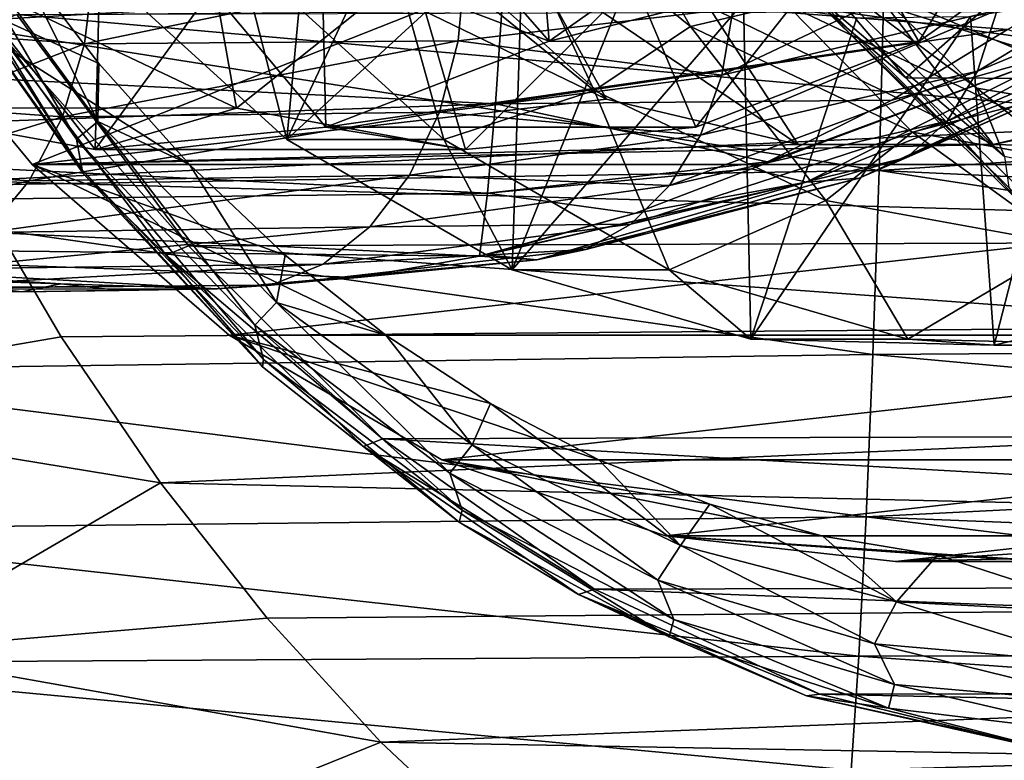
# Model space of a CAD drawing. Header units: metres. Extents: x -35 to 77, y -25 to 25.
# Tile 47 of 256: x 2.42 to 6.85, y -10.24 to -6.91. Entities that reach past the tile are written whole.
import ezdxf

# ---------------------------------------------------------------- set-up
doc = ezdxf.new("R2010")
doc.units = ezdxf.units.M
doc.layers.add('solid_500435', color=7, linetype='CONTINUOUS')

msp = doc.modelspace()

# ---------------------------------------------------------------- linework, layer by layer
at = {"layer": 'solid_500435'}
for points in [[(3.623207, -7.451846, 9.105148), (2.701661, -6.612595, 10.026694), (3.774534, -5.827041, 9.027383)], [(3.623207, -7.451846, 9.105148), (3.774534, -5.827041, 9.027383), (4.219908, -6.183634, 8.582009)], [(7.099227, -5.982743, 2.678226), (6.170841, -6.502062, 3.606613), (6.468142, -7.010126, 2.696939)], [(7.099227, -5.982743, 2.678226), (6.468142, -7.010126, 2.696939), (7.398963, -6.355296, 1.766119)], [(5.957819, -6.640654, 14.548711), (6.410392, -7.173887, 14.096138), (7.671561, -6.063261, 17.07761)], [(6.410392, -7.173887, 14.096138), (8.539442, -7.182155, 16.209728), (7.671561, -6.063261, 17.07761)], [(4.804241, -7.009261, 1.029823), (4.264449, -6.392481, 0.685732), (4.727729, -6.092609, 0.222451)], [(4.524554, -6.201538, 10.762752), (5.439994, -6.943039, 9.847312), (4.969635, -6.111412, 11.117155)], [(4.804241, -7.009261, 1.029823), (4.727729, -6.092609, 0.222451), (5.736353, -6.352725, 0.097711)], [(5.439994, -6.943039, 9.847312), (5.871748, -6.842122, 10.21504), (4.969635, -6.111412, 11.117155)], [(3.623207, -7.451846, 9.105148), (4.219908, -6.183634, 8.582009), (4.689537, -6.472564, 8.11238)], [(4.053983, -6.458963, 10.551157), (5.007422, -7.231244, 9.597717), (4.524554, -6.201538, 10.762752)], [(5.007422, -7.231244, 9.597717), (5.439994, -6.943039, 9.847312), (4.524554, -6.201538, 10.762752)], [(3.222015, -6.324881, 6.555439), (2.41091, -6.842131, 6.754171), (3.396514, -7.309917, 5.768567)], [(4.188868, -6.676963, 5.588585), (3.222015, -6.324881, 6.555439), (3.396514, -7.309917, 5.768567)], [(3.969234, -6.295942, 7.874805), (4.234827, -6.868742, 8.493095), (5.062021, -7.26987, 7.665901)], [(4.728626, -6.664627, 7.115412), (3.969234, -6.295942, 7.874805), (5.062021, -7.26987, 7.665901)], [(4.804241, -7.009261, 1.029823), (5.736353, -6.352725, 0.097711), (7.398963, -6.355296, 1.766119)], [(4.804241, -7.009261, 1.029823), (7.398963, -6.355296, 1.766119), (6.468142, -7.010126, 2.696939)], [(6.732934, -7.143819, -1.823141), (8.029797, -6.362051, -2.855451), (7.954376, -6.634862, -3.085109)], [(6.820203, -6.869081, -1.636953), (8.029797, -6.362051, -2.855451), (6.732934, -7.143819, -1.823141)], [(1.969102, -6.458749, 12.40552), (2.677384, -7.449562, 11.697238), (2.059901, -6.398945, 12.158607)], [(2.396068, -6.611448, 11.746068), (2.059901, -6.398945, 12.158607), (2.772574, -7.370539, 11.445934)], [(2.677384, -7.449562, 11.697238), (2.772574, -7.370539, 11.445934), (2.059901, -6.398945, 12.158607)], [(4.804241, -7.009261, 1.029823), (3.7816, -6.622167, 1.168581), (4.264449, -6.392481, 0.685732)], [(11.629699, -7.113902, 7.462617), (7.462617, -7.113902, 11.629699), (6.521272, -6.402339, 12.571044)], [(8.642592, -6.402339, 14.692365), (6.521272, -6.402339, 12.571044), (7.462617, -7.113902, 11.629699)], [(12.571044, -6.402339, 6.521272), (11.629699, -7.113902, 7.462617), (6.521272, -6.402339, 12.571044)], [(2.703024, -7.587135, 11.898067), (2.677384, -7.449562, 11.697238), (1.969102, -6.458749, 12.40552)], [(1.982065, -6.577732, 12.619026), (2.703024, -7.587135, 11.898067), (1.969102, -6.458749, 12.40552)], [(4.053983, -6.458963, 10.551157), (3.40876, -6.612586, 10.733809), (4.33031, -7.451844, 9.81226)], [(4.053983, -6.458963, 10.551157), (4.33031, -7.451844, 9.81226), (5.007422, -7.231244, 9.597717)], [(4.638106, -8.037334, 8.09025), (3.623207, -7.451846, 9.105148), (4.689537, -6.472564, 8.11238)], [(4.638106, -8.037334, 8.09025), (4.689537, -6.472564, 8.11238), (5.17791, -6.69037, 7.624006)], [(6.170841, -6.502062, 3.606613), (5.186364, -6.736897, 4.59109), (5.464873, -7.39556, 3.700208)], [(6.170841, -6.502062, 3.606613), (5.464873, -7.39556, 3.700208), (6.468142, -7.010126, 2.696939)], [(4.597983, -6.77866, -4.483124), (-0.182954, -6.548698, -4.373616), (-0.191514, -7.054321, -3.514699)], [(6.852374, -6.558798, -1.493941), (5.582119, -7.161383, -0.384053), (5.63245, -6.861083, -0.27864)], [(6.852374, -6.558798, -1.493941), (6.820203, -6.869081, -1.636953), (5.582119, -7.161383, -0.384053)], [(2.708646, -7.606351, 12.175705), (2.703024, -7.587135, 11.898067), (1.982065, -6.577732, 12.619026)], [(1.997361, -6.586134, 12.886991), (2.708646, -7.606351, 12.175705), (1.982065, -6.577732, 12.619026)], [(2.293548, -6.932512, 12.913888), (2.708646, -7.606351, 12.175705), (1.997361, -6.586134, 12.886991)], [(1.689238, -6.611057, 11.038684), (2.396068, -6.611448, 11.746068), (2.777276, -7.109796, 11.364861)], [(1.689238, -6.611057, 11.038684), (2.777276, -7.109796, 11.364861), (3.184956, -7.564309, 10.95718)], [(2.476974, -7.56313, 10.250948), (1.689238, -6.611057, 11.038684), (3.184956, -7.564309, 10.95718)], [(4.234827, -6.868742, 8.493095), (1.689238, -6.611057, 11.038684), (2.476974, -7.56313, 10.250948)], [(2.094392, -6.977793, 3.245429), (2.312066, -6.645224, 3.098699), (2.754921, -6.672215, 2.654845)], [(2.777276, -7.109796, 11.364861), (2.396068, -6.611448, 11.746068), (2.772574, -7.370539, 11.445934)], [(3.40876, -6.612586, 10.733809), (2.701661, -6.612595, 10.026694), (3.623207, -7.451846, 9.105148)], [(3.799385, -7.395555, 2.034679), (3.283935, -6.779262, 1.666246), (3.7816, -6.622167, 1.168581)], [(4.33031, -7.451844, 9.81226), (3.40876, -6.612586, 10.733809), (3.623207, -7.451846, 9.105148)], [(3.799385, -7.395555, 2.034679), (3.7816, -6.622167, 1.168581), (4.804241, -7.009261, 1.029823)], [(6.044778, -6.865359, 14.191667), (6.410392, -7.173887, 14.096138), (5.957819, -6.640654, 14.548711)], [(6.313483, -6.675554, -8.957006), (11.53743, -6.625401, -9.273106), (11.511964, -7.247039, -8.762057)], [(6.595133, -7.368633, -2.04276), (7.954376, -6.634862, -3.085109), (7.818105, -6.850922, -3.345119)], [(6.732934, -7.143819, -1.823141), (7.954376, -6.634862, -3.085109), (6.595133, -7.368633, -2.04276)], [(6.803027, -7.474083, 5.924895), (10.250948, -7.56313, 2.476974), (11.038684, -6.611057, 1.689238)], [(7.665901, -7.26987, 5.062021), (6.803027, -7.474083, 5.924895), (11.038684, -6.611057, 1.689238)], [(1.040345, -6.762126, -8.509545), (6.313483, -6.675554, -8.957006), (6.289052, -7.590722, -8.162577)], [(2.712175, -7.021169, 2.625945), (2.094392, -6.977793, 3.245429), (2.754921, -6.672215, 2.654845)], [(2.712175, -7.021169, 2.625945), (2.754921, -6.672215, 2.654845), (4.426245, -6.666022, 0.98375)], [(4.395359, -7.007006, 0.94601), (2.712175, -7.021169, 2.625945), (4.426245, -6.666022, 0.98375)], [(4.188868, -6.676963, 5.588585), (3.396514, -7.309917, 5.768567), (4.427712, -7.496788, 4.73737)], [(5.186364, -6.736897, 4.59109), (4.188868, -6.676963, 5.588585), (4.427712, -7.496788, 4.73737)], [(5.63245, -6.861083, -0.27864), (4.395359, -7.007006, 0.94601), (4.426245, -6.666022, 0.98375)], [(4.638106, -8.037334, 8.09025), (5.17791, -6.69037, 7.624006), (5.679649, -6.834686, 7.122268)], [(4.728626, -6.664627, 7.115412), (5.062021, -7.26987, 7.665901), (5.924895, -7.474083, 6.803027)], [(5.520571, -6.851518, 6.323467), (4.728626, -6.664627, 7.115412), (5.924895, -7.474083, 6.803027)], [(5.97624, -6.657953, 13.877007), (6.270521, -6.775499, 13.528902), (6.728891, -7.220842, 13.070532)], [(6.853771, -7.526922, 12.999477), (5.97624, -6.657953, 13.877007), (6.728891, -7.220842, 13.070532)], [(5.979187, -6.782321, 14.027538), (5.97624, -6.657953, 13.877007), (6.853771, -7.526922, 12.999477)], [(6.270521, -6.775499, 13.528902), (6.756907, -6.651693, 13.042517), (7.734817, -7.390964, 12.064607)], [(6.289052, -7.590722, -8.162577), (6.313483, -6.675554, -8.957006), (11.511964, -7.247039, -8.762057)], [(7.115412, -6.664627, 4.728626), (6.323467, -6.851518, 5.520571), (7.665901, -7.26987, 5.062021)], [(9.502584, -7.390964, 13.832374), (7.734817, -7.390964, 12.064607), (6.756907, -6.651693, 13.042517)], [(8.524673, -6.651693, 14.810284), (9.502584, -7.390964, 13.832374), (6.756907, -6.651693, 13.042517)], [(4.562547, -7.29122, -3.568629), (4.597983, -6.77866, -4.483124), (-0.191514, -7.054321, -3.514699)], [(1.036406, -7.674793, -7.683271), (1.040345, -6.762126, -8.509545), (6.289052, -7.590722, -8.162577)], [(20.849007, -6.758882, 35.719536), (1.819504, -6.894283, 16.565273), (2.194842, -7.636668, 16.189934)], [(21.604986, -8.186271, 34.963554), (20.849007, -6.758882, 35.719536), (2.194842, -7.636668, 16.189934)], [(2.760525, -7.496717, 3.07354), (2.777365, -6.861689, 2.172816), (3.283935, -6.779262, 1.666246)], [(2.760525, -7.496717, 3.07354), (3.283935, -6.779262, 1.666246), (3.799385, -7.395555, 2.034679)], [(5.186364, -6.736897, 4.59109), (4.427712, -7.496788, 4.73737), (5.464873, -7.39556, 3.700208)], [(6.868108, -6.956845, -4.374079), (4.597983, -6.77866, -4.483124), (4.562547, -7.29122, -3.568629)], [(6.868108, -6.956845, -4.374079), (7.14813, -6.786874, -4.663609), (4.597983, -6.77866, -4.483124)], [(6.728891, -7.220842, 13.070532), (6.270521, -6.775499, 13.528902), (7.734817, -7.390964, 12.064607)], [(7.687142, -7.095572, 11.122332), (7.200137, -6.821008, 11.609337), (5.871748, -6.842122, 10.21504)], [(6.87311, -7.667522, 13.133615), (5.979187, -6.782321, 14.027538), (6.853771, -7.526922, 12.999477)], [(6.044778, -6.865359, 14.191667), (5.979187, -6.782321, 14.027538), (6.87311, -7.667522, 13.133615)], [(6.807717, -8.376587, 5.920639), (6.701398, -6.897429, 6.100519), (7.210089, -6.815162, 5.591827)], [(7.888546, -8.118799, 4.839809), (6.807717, -8.376587, 5.920639), (7.210089, -6.815162, 5.591827)], [(1.72771, -7.308846, 4.106354), (3.396514, -7.309917, 5.768567), (2.41091, -6.842131, 6.754171)], [(1.72771, -7.308846, 4.106354), (2.267957, -6.868668, 2.682224), (2.760525, -7.496717, 3.07354)], [(2.760525, -7.496717, 3.07354), (2.267957, -6.868668, 2.682224), (2.777365, -6.861689, 2.172816)], [(2.407862, -6.888983, 13.141398), (13.002639, -6.856255, 23.778006), (13.76832, -7.895359, 23.012325)], [(5.062021, -7.26987, 7.665901), (4.234827, -6.868742, 8.493095), (2.476974, -7.56313, 10.250948)], [(5.63245, -6.861083, -0.27864), (5.582119, -7.161383, -0.384053), (4.395359, -7.007006, 0.94601)], [(5.711797, -8.34912, 7.016559), (4.638106, -8.037334, 8.09025), (5.679649, -6.834686, 7.122268)], [(5.439994, -6.943039, 9.847312), (6.440135, -7.417723, 8.847172), (5.871748, -6.842122, 10.21504)], [(6.820203, -6.869081, -1.636953), (5.485252, -7.431398, -0.530796), (5.582119, -7.161383, -0.384053)], [(6.820203, -6.869081, -1.636953), (6.732934, -7.143819, -1.823141), (5.485252, -7.431398, -0.530796)], [(5.520571, -6.851518, 6.323467), (5.924895, -7.474083, 6.803027), (6.803027, -7.474083, 5.924895)], [(6.323467, -6.851518, 5.520571), (5.520571, -6.851518, 6.323467), (6.803027, -7.474083, 5.924895)], [(5.711797, -8.34912, 7.016559), (5.679649, -6.834686, 7.122268), (6.189364, -6.903965, 6.612553)], [(7.687142, -7.095572, 11.122332), (5.871748, -6.842122, 10.21504), (6.857433, -7.309938, 9.229357)], [(6.440135, -7.417723, 8.847172), (6.857433, -7.309938, 9.229357), (5.871748, -6.842122, 10.21504)], [(6.949645, -7.761397, 13.286799), (6.410392, -7.173887, 14.096138), (6.044778, -6.865359, 14.191667)], [(6.949645, -7.761397, 13.286799), (6.044778, -6.865359, 14.191667), (6.87311, -7.667522, 13.133615)], [(6.323467, -6.851518, 5.520571), (6.803027, -7.474083, 5.924895), (7.665901, -7.26987, 5.062021)], [(6.414012, -7.531754, -2.284317), (7.818105, -6.850922, -3.345119), (7.629029, -6.997472, -3.620128)], [(6.595133, -7.368633, -2.04276), (7.818105, -6.850922, -3.345119), (6.414012, -7.531754, -2.284317)], [(2.293548, -6.932512, 12.913888), (2.407862, -6.888983, 13.141398), (3.181522, -7.929011, 12.367739)], [(3.181522, -7.929011, 12.367739), (2.407862, -6.888983, 13.141398), (13.76832, -7.895359, 23.012325)], [(5.711797, -8.34912, 7.016559), (6.189364, -6.903965, 6.612553), (6.701398, -6.897429, 6.100519)], [(6.807717, -8.376587, 5.920639), (5.711797, -8.34912, 7.016559), (6.701398, -6.897429, 6.100519)], [(2.293548, -6.932512, 12.913888), (3.181522, -7.929011, 12.367739), (3.080597, -7.971092, 12.126838)], [(2.293548, -6.932512, 12.913888), (3.080597, -7.971092, 12.126838), (2.708646, -7.606351, 12.175705)], [(6.3462, -7.274447, -3.759634), (6.868108, -6.956845, -4.374079), (4.562547, -7.29122, -3.568629)], [(5.007422, -7.231244, 9.597717), (6.049078, -7.725631, 8.556062), (5.439994, -6.943039, 9.847312)], [(6.049078, -7.725631, 8.556062), (6.440135, -7.417723, 8.847172), (5.439994, -6.943039, 9.847312)], [(7.13958, -7.052046, -4.15026), (6.868108, -6.956845, -4.374079), (6.3462, -7.274447, -3.759634)], [(1.984619, -7.304844, 3.170116), (2.094392, -6.977793, 3.245429), (2.712175, -7.021169, 2.625945)], [(6.199053, -7.624648, -2.535166), (7.629029, -6.997472, -3.620128), (7.398314, -7.06586, -3.893897)], [(6.414012, -7.531754, -2.284317), (7.629029, -6.997472, -3.620128), (6.199053, -7.624648, -2.535166)], [(2.613034, -7.348941, 2.539896), (1.984619, -7.304844, 3.170116), (2.712175, -7.021169, 2.625945)], [(4.395359, -7.007006, 0.94601), (2.613034, -7.348941, 2.539896), (2.712175, -7.021169, 2.625945)], [(4.395359, -7.007006, 0.94601), (4.310194, -7.327931, 0.854353), (2.613034, -7.348941, 2.539896)], [(3.799385, -7.395555, 2.034679), (4.804241, -7.009261, 1.029823), (6.468142, -7.010126, 2.696939)], [(3.799385, -7.395555, 2.034679), (6.468142, -7.010126, 2.696939), (5.464873, -7.39556, 3.700208)], [(5.582119, -7.161383, -0.384053), (4.310194, -7.327931, 0.854353), (4.395359, -7.007006, 0.94601)], [(4.562547, -7.29122, -3.568629), (-0.191514, -7.054321, -3.514699), (-0.199078, -7.456546, -2.59587)], [(7.13958, -7.052046, -4.15026), (5.787712, -7.552107, -3.099658), (5.715755, -7.583453, -3.014545)], [(5.961504, -7.64245, -2.782181), (7.13958, -7.052046, -4.15026), (5.715755, -7.583453, -3.014545)], [(7.13958, -7.052046, -4.15026), (6.3462, -7.274447, -3.759634), (5.787712, -7.552107, -3.099658)], [(5.961504, -7.64245, -2.782181), (7.398314, -7.06586, -3.893897), (7.13958, -7.052046, -4.15026)], [(6.199053, -7.624648, -2.535166), (7.398314, -7.06586, -3.893897), (5.961504, -7.64245, -2.782181)], [(3.184956, -7.564309, 10.95718), (2.777276, -7.109796, 11.364861), (2.772574, -7.370539, 11.445934)], [(5.582119, -7.161383, -0.384053), (5.485252, -7.431398, -0.530796), (4.310194, -7.327931, 0.854353)], [(6.732934, -7.143819, -1.823141), (5.346318, -7.65867, -0.712098), (5.485252, -7.431398, -0.530796)], [(6.732934, -7.143819, -1.823141), (6.595133, -7.368633, -2.04276), (5.346318, -7.65867, -0.712098)], [(6.410392, -7.173887, 14.096138), (6.895981, -7.645737, 13.610549), (8.539442, -7.182155, 16.209728)], [(6.949645, -7.761397, 13.286799), (6.895981, -7.645737, 13.610549), (6.410392, -7.173887, 14.096138)], [(7.21459, -7.604606, 12.584834), (6.728891, -7.220842, 13.070532), (7.734817, -7.390964, 12.064607)], [(6.853771, -7.526922, 12.999477), (6.728891, -7.220842, 13.070532), (7.21459, -7.604606, 12.584834)], [(5.007422, -7.231244, 9.597717), (4.33031, -7.451844, 9.81226), (5.345212, -8.037334, 8.797358)], [(5.007422, -7.231244, 9.597717), (5.345212, -8.037334, 8.797358), (6.049078, -7.725631, 8.556062)], [(6.289052, -7.590722, -8.162577), (11.511964, -7.247039, -8.762057), (11.484149, -7.833437, -8.204967)], [(4.526263, -7.69281, -2.590501), (4.562547, -7.29122, -3.568629), (-0.199078, -7.456546, -2.59587)], [(1.72771, -7.308846, 4.106354), (2.760525, -7.496717, 3.07354), (3.396514, -7.309917, 5.768567)], [(1.825164, -7.592311, 3.041192), (1.984619, -7.304844, 3.170116), (2.613034, -7.348941, 2.539896)], [(5.924895, -7.474083, 6.803027), (5.062021, -7.26987, 7.665901), (2.476974, -7.56313, 10.250948)], [(2.760525, -7.496717, 3.07354), (4.427712, -7.496788, 4.73737), (3.396514, -7.309917, 5.768567)], [(5.787712, -7.552107, -3.099658), (4.562547, -7.29122, -3.568629), (4.526263, -7.69281, -2.590501)], [(5.787712, -7.552107, -3.099658), (6.3462, -7.274447, -3.759634), (4.562547, -7.29122, -3.568629)], [(6.440135, -7.417723, 8.847172), (7.486539, -7.607347, 7.800767), (6.857433, -7.309938, 9.229357)], [(2.463013, -7.637021, 2.401475), (1.825164, -7.592311, 3.041192), (2.613034, -7.348941, 2.539896)], [(4.310194, -7.327931, 0.854353), (2.463013, -7.637021, 2.401475), (2.613034, -7.348941, 2.539896)], [(4.310194, -7.327931, 0.854353), (4.175241, -7.611876, 0.713613), (2.463013, -7.637021, 2.401475)], [(5.485252, -7.431398, -0.530796), (4.175241, -7.611876, 0.713613), (4.310194, -7.327931, 0.854353)], [(2.677384, -7.449562, 11.697238), (3.478751, -8.286616, 10.895872), (2.772574, -7.370539, 11.445934)], [(2.760525, -7.496717, 3.07354), (3.799385, -7.395555, 2.034679), (4.427712, -7.496788, 4.73737)], [(3.184956, -7.564309, 10.95718), (2.772574, -7.370539, 11.445934), (3.57769, -8.185019, 10.640819)], [(3.478751, -8.286616, 10.895872), (3.57769, -8.185019, 10.640819), (2.772574, -7.370539, 11.445934)], [(3.799385, -7.395555, 2.034679), (5.464873, -7.39556, 3.700208), (4.427712, -7.496788, 4.73737)], [(6.595133, -7.368633, -2.04276), (5.17173, -7.83271, -0.919592), (5.346318, -7.65867, -0.712098)], [(6.595133, -7.368633, -2.04276), (6.414012, -7.531754, -2.284317), (5.17173, -7.83271, -0.919592)], [(5.485252, -7.431398, -0.530796), (5.346318, -7.65867, -0.712098), (4.175241, -7.611876, 0.713613)], [(6.049078, -7.725631, 8.556062), (7.138919, -7.923127, 7.46622), (6.440135, -7.417723, 8.847172)], [(7.138919, -7.923127, 7.46622), (7.486539, -7.607347, 7.800767), (6.440135, -7.417723, 8.847172)], [(4.526263, -7.69281, -2.590501), (-0.199078, -7.456546, -2.59587), (-0.205144, -7.748145, -1.630563)], [(6.803027, -7.474083, 5.924895), (2.476974, -7.56313, 10.250948), (10.250948, -7.56313, 2.476974)], [(6.803027, -7.474083, 5.924895), (5.924895, -7.474083, 6.803027), (2.476974, -7.56313, 10.250948)], [(3.518773, -8.440108, 11.082318), (3.478751, -8.286616, 10.895872), (2.677384, -7.449562, 11.697238)], [(2.703024, -7.587135, 11.898067), (3.518773, -8.440108, 11.082318), (2.677384, -7.449562, 11.697238)], [(4.33031, -7.451844, 9.81226), (3.623207, -7.451846, 9.105148), (4.638106, -8.037334, 8.09025)], [(5.345212, -8.037334, 8.797358), (4.33031, -7.451844, 9.81226), (4.638106, -8.037334, 8.09025)], [(6.414012, -7.531754, -2.284317), (4.969542, -7.945487, -1.143703), (5.17173, -7.83271, -0.919592)], [(6.414012, -7.531754, -2.284317), (6.199053, -7.624648, -2.535166), (4.969542, -7.945487, -1.143703)], [(2.476974, -7.56313, 10.250948), (3.184956, -7.564309, 10.95718), (3.616596, -7.972186, 10.52554)], [(2.476974, -7.56313, 10.250948), (3.616596, -7.972186, 10.52554), (4.069533, -8.330911, 10.072602)], [(3.363248, -8.331423, 9.364674), (2.476974, -7.56313, 10.250948), (4.069533, -8.330911, 10.072602)], [(10.250948, -7.56313, 2.476974), (2.476974, -7.56313, 10.250948), (3.363248, -8.331423, 9.364674)], [(3.616596, -7.972186, 10.52554), (3.184956, -7.564309, 10.95718), (3.57769, -8.185019, 10.640819)], [(10.250948, -7.56313, 2.476974), (3.363248, -8.331423, 9.364674), (9.364674, -8.331423, 3.363248)], [(5.715755, -7.583453, -3.014545), (5.787712, -7.552107, -3.099658), (4.526263, -7.69281, -2.590501)], [(1.036406, -7.674793, -7.683271), (6.289052, -7.590722, -8.162577), (6.261506, -8.418265, -7.269445)], [(1.624862, -7.824264, 2.865802), (1.825164, -7.592311, 3.041192), (2.463013, -7.637021, 2.401475)], [(4.175241, -7.611876, 0.713613), (2.270429, -7.869457, 2.218357), (2.463013, -7.637021, 2.401475)], [(4.175241, -7.611876, 0.713613), (3.997615, -7.84387, 0.531211), (2.270429, -7.869457, 2.218357)], [(3.51457, -8.474492, 11.369781), (3.518773, -8.440108, 11.082318), (2.703024, -7.587135, 11.898067)], [(2.708646, -7.606351, 12.175705), (3.51457, -8.474492, 11.369781), (2.703024, -7.587135, 11.898067)], [(3.080597, -7.971092, 12.126838), (3.51457, -8.474492, 11.369781), (2.708646, -7.606351, 12.175705)], [(5.346318, -7.65867, -0.712098), (3.997615, -7.84387, 0.531211), (4.175241, -7.611876, 0.713613)], [(5.188638, -7.783559, -2.392393), (5.715755, -7.583453, -3.014545), (4.526263, -7.69281, -2.590501)], [(5.961504, -7.64245, -2.782181), (5.715755, -7.583453, -3.014545), (5.188638, -7.783559, -2.392393)], [(6.261506, -8.418265, -7.269445), (6.289052, -7.590722, -8.162577), (11.454065, -8.381731, -7.603373)], [(6.289052, -7.590722, -8.162577), (11.484149, -7.833437, -8.204967), (11.454065, -8.381731, -7.603373)], [(0.871813, -8.63744, 13.419306), (2.607481, -8.338345, 15.777295), (2.194842, -7.636668, 16.189934)], [(2.270429, -7.869457, 2.218357), (1.624862, -7.824264, 2.865802), (2.463013, -7.637021, 2.401475)], [(21.604986, -8.186271, 34.963554), (2.194842, -7.636668, 16.189934), (2.607481, -8.338345, 15.777295)], [(5.346318, -7.65867, -0.712098), (5.17173, -7.83271, -0.919592), (3.997615, -7.84387, 0.531211)], [(5.961504, -7.64245, -2.782181), (4.567865, -7.958694, -1.656206), (4.520761, -7.969454, -1.600013)], [(5.961504, -7.64245, -2.782181), (4.520761, -7.969454, -1.600013), (4.749084, -7.991799, -1.374091)], [(5.961504, -7.64245, -2.782181), (5.188638, -7.783559, -2.392393), (4.567865, -7.958694, -1.656206)], [(6.199053, -7.624648, -2.535166), (4.749084, -7.991799, -1.374091), (4.969542, -7.945487, -1.143703)], [(6.199053, -7.624648, -2.535166), (5.961504, -7.64245, -2.782181), (4.749084, -7.991799, -1.374091)], [(4.490973, -7.976072, -1.564474), (4.526263, -7.69281, -2.590501), (-0.205144, -7.748145, -1.630563)], [(1.032004, -8.492523, -6.756833), (1.036406, -7.674793, -7.683271), (6.261506, -8.418265, -7.269445)], [(5.188638, -7.783559, -2.392393), (4.526263, -7.69281, -2.590501), (4.490973, -7.976072, -1.564474)], [(4.490973, -7.976072, -1.564474), (-0.205144, -7.748145, -1.630563), (-0.209411, -7.925453, -0.635811)], [(6.049078, -7.725631, 8.556062), (5.345212, -8.037334, 8.797358), (6.418903, -8.34912, 7.723666)], [(6.049078, -7.725631, 8.556062), (6.418903, -8.34912, 7.723666), (7.138919, -7.923127, 7.46622)], [(4.520761, -7.969454, -1.600013), (5.188638, -7.783559, -2.392393), (4.490973, -7.976072, -1.564474)], [(4.520761, -7.969454, -1.600013), (4.567865, -7.958694, -1.656206), (5.188638, -7.783559, -2.392393)], [(3.997615, -7.84387, 0.531211), (2.045957, -8.033378, 2.00069), (2.270429, -7.869457, 2.218357)], [(3.997615, -7.84387, 0.531211), (3.786681, -8.01168, 0.316764), (2.045957, -8.033378, 2.00069)], [(5.17173, -7.83271, -0.919592), (3.786681, -8.01168, 0.316764), (3.997615, -7.84387, 0.531211)], [(5.17173, -7.83271, -0.919592), (4.969542, -7.945487, -1.143703), (3.786681, -8.01168, 0.316764)], [(2.606333, -8.101113, -0.066156), (-0.209411, -7.925453, -0.635811), (-0.226863, -7.98444, 0.371049)], [(3.943458, -8.072077, -0.91162), (4.490973, -7.976072, -1.564474), (-0.209411, -7.925453, -0.635811)], [(3.310256, -8.123063, -0.16157), (3.943458, -8.072077, -0.91162), (-0.209411, -7.925453, -0.635811)], [(2.606333, -8.101113, -0.066156), (3.310256, -8.123063, -0.16157), (-0.209411, -7.925453, -0.635811)], [(3.080597, -7.971092, 12.126838), (3.181522, -7.929011, 12.367739), (4.054805, -8.797062, 11.494455)], [(3.181522, -7.929011, 12.367739), (13.76832, -7.895359, 23.012325), (14.633085, -8.765206, 22.14756)], [(4.054805, -8.797062, 11.494455), (3.181522, -7.929011, 12.367739), (14.633085, -8.765206, 22.14756)], [(7.138919, -7.923127, 7.46622), (6.418903, -8.34912, 7.723666), (7.514842, -8.376585, 6.627727)], [(3.080597, -7.971092, 12.126838), (4.054805, -8.797062, 11.494455), (3.968001, -8.832818, 11.239434)], [(3.080597, -7.971092, 12.126838), (3.968001, -8.832818, 11.239434), (3.51457, -8.474492, 11.369781)], [(4.969542, -7.945487, -1.143703), (3.553563, -8.106456, 0.08158), (3.786681, -8.01168, 0.316764)], [(4.969542, -7.945487, -1.143703), (4.749084, -7.991799, -1.374091), (3.553563, -8.106456, 0.08158)], [(4.069533, -8.330911, 10.072602), (3.616596, -7.972186, 10.52554), (3.57769, -8.185019, 10.640819)], [(4.749084, -7.991799, -1.374091), (4.490973, -7.976072, -1.564474), (3.943458, -8.072077, -0.91162)], [(4.749084, -7.991799, -1.374091), (4.520761, -7.969454, -1.600013), (4.490973, -7.976072, -1.564474)], [(1.931404, -8.078419, 0.050857), (2.606333, -8.101113, -0.066156), (-0.226863, -7.98444, 0.371049)], [(3.786681, -8.01168, 0.316764), (1.802006, -8.119719, 1.76051), (2.045957, -8.033378, 2.00069)], [(3.786681, -8.01168, 0.316764), (3.553563, -8.106456, 0.08158), (1.802006, -8.119719, 1.76051)], [(4.749084, -7.991799, -1.374091), (3.943458, -8.072077, -0.91162), (3.310256, -8.123063, -0.16157)], [(4.749084, -7.991799, -1.374091), (3.310256, -8.123063, -0.16157), (3.553563, -8.106456, 0.08158)], [(5.345212, -8.037334, 8.797358), (4.638106, -8.037334, 8.09025), (5.711797, -8.34912, 7.016559)], [(6.418903, -8.34912, 7.723666), (5.345212, -8.037334, 8.797358), (5.711797, -8.34912, 7.016559)], [(3.553563, -8.106456, 0.08158), (3.310256, -8.123063, -0.16157), (1.555025, -8.124428, 1.514093)], [(3.553563, -8.106456, 0.08158), (1.555025, -8.124428, 1.514093), (1.802006, -8.119719, 1.76051)], [(2.430215, -8.135937, 0.668723), (2.606333, -8.101113, -0.066156), (1.931404, -8.078419, 0.050857)], [(1.9935, -8.13514, 1.086853), (2.430215, -8.135937, 0.668723), (1.931404, -8.078419, 0.050857)], [(2.430215, -8.135937, 0.668723), (2.868116, -8.130827, 0.254015), (2.606333, -8.101113, -0.066156)], [(2.868116, -8.130827, 0.254015), (3.310256, -8.123063, -0.16157), (2.606333, -8.101113, -0.066156)], [(2.430215, -8.135937, 0.668723), (1.555025, -8.124428, 1.514093), (3.310256, -8.123063, -0.16157)], [(1.9935, -8.13514, 1.086853), (1.555025, -8.124428, 1.514093), (2.430215, -8.135937, 0.668723)], [(2.430215, -8.135937, 0.668723), (3.310256, -8.123063, -0.16157), (2.868116, -8.130827, 0.254015)], [(7.514842, -8.376585, 6.627727), (6.807717, -8.376587, 5.920639), (7.888546, -8.118799, 4.839809)], [(21.604986, -8.186271, 34.963554), (2.607481, -8.338345, 15.777295), (3.055221, -8.995574, 15.329556)], [(22.495705, -9.445934, 34.072838), (21.604986, -8.186271, 34.963554), (3.055221, -8.995574, 15.329556)], [(3.478751, -8.286616, 10.895872), (4.356662, -8.952637, 10.017961), (3.57769, -8.185019, 10.640819)], [(4.069533, -8.330911, 10.072602), (3.57769, -8.185019, 10.640819), (4.458086, -8.825024, 9.760423)], [(4.356662, -8.952637, 10.017961), (4.458086, -8.825024, 9.760423), (3.57769, -8.185019, 10.640819)], [(4.412494, -9.119065, 10.188597), (4.356662, -8.952637, 10.017961), (3.478751, -8.286616, 10.895872)], [(3.518773, -8.440108, 11.082318), (4.412494, -9.119065, 10.188597), (3.478751, -8.286616, 10.895872)], [(3.363248, -8.331423, 9.364674), (4.069533, -8.330911, 10.072602), (4.540976, -8.638273, 9.60116)], [(3.363248, -8.331423, 9.364674), (4.540976, -8.638273, 9.60116), (5.028018, -8.892379, 9.114118)], [(4.321594, -8.892156, 8.406328), (3.363248, -8.331423, 9.364674), (5.028018, -8.892379, 9.114118)], [(9.364674, -8.331423, 3.363248), (3.363248, -8.331423, 9.364674), (4.321594, -8.892156, 8.406328)], [(4.540976, -8.638273, 9.60116), (4.069533, -8.330911, 10.072602), (4.458086, -8.825024, 9.760423)], [(9.364674, -8.331423, 3.363248), (4.321594, -8.892156, 8.406328), (8.406328, -8.892156, 4.321594)], [(0.871813, -8.63744, 13.419306), (3.055221, -8.995574, 15.329556), (2.607481, -8.338345, 15.777295)], [(6.418903, -8.34912, 7.723666), (5.711797, -8.34912, 7.016559), (6.807717, -8.376587, 5.920639)], [(7.514842, -8.376585, 6.627727), (6.418903, -8.34912, 7.723666), (6.807717, -8.376587, 5.920639)], [(1.032004, -8.492523, -6.756833), (6.261506, -8.418265, -7.269445), (6.231207, -9.148996, -6.288004)], [(6.231207, -9.148996, -6.288004), (6.261506, -8.418265, -7.269445), (11.421863, -8.889155, -6.960027)], [(6.261506, -8.418265, -7.269445), (11.454065, -8.381731, -7.603373), (11.421863, -8.889155, -6.960027)], [(3.51457, -8.474492, 11.369781), (4.399021, -9.173201, 10.48533), (3.518773, -8.440108, 11.082318)], [(4.399021, -9.173201, 10.48533), (4.412494, -9.119065, 10.188597), (3.518773, -8.440108, 11.082318)], [(1.027254, -9.205949, -5.742202), (1.032004, -8.492523, -6.756833), (6.231207, -9.148996, -6.288004)], [(3.968001, -8.832818, 11.239434), (4.399021, -9.173201, 10.48533), (3.51457, -8.474492, 11.369781)], [(0.871813, -8.63744, 13.419306), (1.752445, -9.75468, 12.538674), (3.055221, -8.995574, 15.329556)], [(4.540976, -8.638273, 9.60116), (4.458086, -8.825024, 9.760423), (5.394996, -9.27691, 8.823513)], [(5.028018, -8.892379, 9.114118), (4.540976, -8.638273, 9.60116), (5.394996, -9.27691, 8.823513)], [(4.054805, -8.797062, 11.494455), (14.633085, -8.765206, 22.14756), (15.578396, -9.447149, 21.20225)], [(3.968001, -8.832818, 11.239434), (4.054805, -8.797062, 11.494455), (5.008769, -9.474309, 10.540491)], [(5.008769, -9.474309, 10.540491), (4.054805, -8.797062, 11.494455), (15.578396, -9.447149, 21.20225)], [(3.968001, -8.832818, 11.239434), (5.008769, -9.474309, 10.540491), (4.93607, -9.498571, 10.271365)], [(3.968001, -8.832818, 11.239434), (4.93607, -9.498571, 10.271365), (4.399021, -9.173201, 10.48533)], [(4.356662, -8.952637, 10.017961), (5.292997, -9.433875, 9.081626), (4.458086, -8.825024, 9.760423)], [(5.292997, -9.433875, 9.081626), (5.394996, -9.27691, 8.823513), (4.458086, -8.825024, 9.760423)], [(4.321594, -8.892156, 8.406328), (5.028018, -8.892379, 9.114118), (5.527656, -9.091659, 8.61448)], [(4.321594, -8.892156, 8.406328), (5.527656, -9.091659, 8.61448), (6.036809, -9.234886, 8.105327)], [(5.328709, -9.234268, 7.399213), (4.321594, -8.892156, 8.406328), (6.036809, -9.234886, 8.105327)], [(8.406328, -8.892156, 4.321594), (4.321594, -8.892156, 8.406328), (5.328709, -9.234268, 7.399213)], [(5.527656, -9.091659, 8.61448), (5.028018, -8.892379, 9.114118), (5.394996, -9.27691, 8.823513)], [(8.406328, -8.892156, 4.321594), (5.328709, -9.234268, 7.399213), (7.399213, -9.234268, 5.328709)], [(6.231207, -9.148996, -6.288004), (11.421863, -8.889155, -6.960027), (11.387714, -9.353135, -6.278001)], [(5.36576, -9.610007, 9.235331), (5.292997, -9.433875, 9.081626), (4.356662, -8.952637, 10.017961)], [(4.412494, -9.119065, 10.188597), (5.36576, -9.610007, 9.235331), (4.356662, -8.952637, 10.017961)], [(1.752445, -9.75468, 12.538674), (3.535675, -9.604852, 14.849102), (3.055221, -8.995574, 15.329556)], [(22.495705, -9.445934, 34.072838), (3.055221, -8.995574, 15.329556), (3.535675, -9.604852, 14.849102)], [(4.399021, -9.173201, 10.48533), (5.344314, -9.688505, 9.540037), (4.412494, -9.119065, 10.188597)], [(5.344314, -9.688505, 9.540037), (5.36576, -9.610007, 9.235331), (4.412494, -9.119065, 10.188597)], [(5.527656, -9.091659, 8.61448), (5.394996, -9.27691, 8.823513), (6.368447, -9.531046, 7.850062)], [(6.036809, -9.234886, 8.105327), (5.527656, -9.091659, 8.61448), (6.368447, -9.531046, 7.850062)], [(1.027254, -9.205949, -5.742202), (6.231207, -9.148996, -6.288004), (6.198589, -9.774988, -5.230158)], [(4.93607, -9.498571, 10.271365), (5.344314, -9.688505, 9.540037), (4.399021, -9.173201, 10.48533)], [(6.198589, -9.774988, -5.230158), (6.231207, -9.148996, -6.288004), (11.351687, -9.772151, -5.558276)], [(6.231207, -9.148996, -6.288004), (11.387714, -9.353135, -6.278001), (11.351687, -9.772151, -5.558276)], [(1.022284, -9.806505, -4.652246), (1.027254, -9.205949, -5.742202), (6.198589, -9.774988, -5.230158)], [(5.328709, -9.234268, 7.399213), (6.036809, -9.234886, 8.105327), (6.55234, -9.321177, 7.589796)], [(5.328709, -9.234268, 7.399213), (6.55234, -9.321177, 7.589796), (7.071068, -9.35, 7.071068)], [(6.363961, -9.35, 6.363961), (5.328709, -9.234268, 7.399213), (7.071068, -9.35, 7.071068)], [(7.399213, -9.234268, 5.328709), (5.328709, -9.234268, 7.399213), (6.363961, -9.35, 6.363961)], [(6.55234, -9.321177, 7.589796), (6.036809, -9.234886, 8.105327), (6.368447, -9.531046, 7.850062)], [(7.399213, -9.234268, 5.328709), (6.363961, -9.35, 6.363961), (8.105327, -9.234886, 6.036809)], [(6.363961, -9.35, 6.363961), (7.589796, -9.321177, 6.55234), (8.105327, -9.234886, 6.036809)], [(5.292997, -9.433875, 9.081626), (6.26843, -9.7204, 8.106193), (5.394996, -9.27691, 8.823513)], [(6.26843, -9.7204, 8.106193), (6.368447, -9.531046, 7.850062), (5.394996, -9.27691, 8.823513)], [(6.363961, -9.35, 6.363961), (7.071068, -9.35, 7.071068), (7.589796, -9.321177, 6.55234)], [(6.55234, -9.321177, 7.589796), (6.368447, -9.531046, 7.850062), (7.35769, -9.582014, 6.860819)], [(7.071068, -9.35, 7.071068), (6.55234, -9.321177, 7.589796), (7.35769, -9.582014, 6.860819)], [(6.358917, -9.902813, 8.242174), (6.26843, -9.7204, 8.106193), (5.292997, -9.433875, 9.081626)], [(5.36576, -9.610007, 9.235331), (6.358917, -9.902813, 8.242174), (5.292997, -9.433875, 9.081626)], [(22.495705, -9.445934, 34.072838), (3.535675, -9.604852, 14.849102), (4.046282, -10.162931, 14.338494)], [(23.50502, -10.515053, 33.063522), (22.495705, -9.445934, 34.072838), (4.046282, -10.162931, 14.338494)], [(4.93607, -9.498571, 10.271365), (5.008769, -9.474309, 10.540491), (6.022724, -9.946062, 9.526537)], [(5.008769, -9.474309, 10.540491), (15.578396, -9.447149, 21.20225), (16.583986, -9.926571, 20.196657)], [(6.022724, -9.946062, 9.526537), (5.008769, -9.474309, 10.540491), (16.583986, -9.926571, 20.196657)], [(4.93607, -9.498571, 10.271365), (6.022724, -9.946062, 9.526537), (5.963326, -9.953581, 9.24411)], [(4.93607, -9.498571, 10.271365), (5.963326, -9.953581, 9.24411), (5.344314, -9.688505, 9.540037)], [(6.26843, -9.7204, 8.106193), (7.262829, -9.806296, 7.111793), (6.368447, -9.531046, 7.850062)], [(7.262829, -9.806296, 7.111793), (7.35769, -9.582014, 6.860819), (6.368447, -9.531046, 7.850062)], [(1.752445, -9.75468, 12.538674), (4.046282, -10.162931, 14.338494), (3.535675, -9.604852, 14.849102)], [(5.344314, -9.688505, 9.540037), (6.33155, -10.010105, 8.552801), (5.36576, -9.610007, 9.235331)], [(6.33155, -10.010105, 8.552801), (6.358917, -9.902813, 8.242174), (5.36576, -9.610007, 9.235331)], [(5.963326, -9.953581, 9.24411), (6.33155, -10.010105, 8.552801), (5.344314, -9.688505, 9.540037)], [(7.371489, -9.991445, 7.229602), (7.262829, -9.806296, 7.111793), (6.26843, -9.7204, 8.106193)], [(6.358917, -9.902813, 8.242174), (7.371489, -9.991445, 7.229602), (6.26843, -9.7204, 8.106193)], [(0.360864, -9.97989, 9.861508), (2.731538, -10.69383, 11.559581), (1.752445, -9.75468, 12.538674)], [(1.022284, -9.806505, -4.652246), (6.198589, -9.774988, -5.230158), (6.164084, -10.288333, -4.107833)], [(1.752445, -9.75468, 12.538674), (2.731538, -10.69383, 11.559581), (4.046282, -10.162931, 14.338494)], [(6.164084, -10.288333, -4.107833), (6.198589, -9.774988, -5.230158), (11.313908, -10.143347, -4.803013)], [(6.198589, -9.774988, -5.230158), (11.351687, -9.772151, -5.558276), (11.313908, -10.143347, -4.803013)], [(1.017219, -10.285687, -3.499858), (1.022284, -9.806505, -4.652246), (6.164084, -10.288333, -4.107833)], [(6.022724, -9.946062, 9.526537), (16.583986, -9.926571, 20.196657), (17.628302, -10.193192, 19.152344)], [(6.33155, -10.010105, 8.552801), (7.340991, -10.13157, 7.543359), (6.358917, -9.902813, 8.242174)], [(7.340991, -10.13157, 7.543359), (7.371489, -9.991445, 7.229602), (6.358917, -9.902813, 8.242174)], [(5.963326, -9.953581, 9.24411), (6.022724, -9.946062, 9.526537), (7.074676, -10.202089, 8.474585)], [(5.963326, -9.953581, 9.24411), (7.074676, -10.202089, 8.474585), (7.026976, -10.187752, 8.180459)], [(5.963326, -9.953581, 9.24411), (7.026976, -10.187752, 8.180459), (6.33155, -10.010105, 8.552801)], [(7.074676, -10.202089, 8.474585), (6.022724, -9.946062, 9.526537), (17.628302, -10.193192, 19.152344)], [(0.360864, -9.97989, 9.861508), (1.354311, -10.794007, 8.866056), (2.731538, -10.69383, 11.559581)], [(7.026976, -10.187752, 8.180459), (7.340991, -10.13157, 7.543359), (6.33155, -10.010105, 8.552801)], [(6.164084, -10.288333, -4.107833), (11.313908, -10.143347, -4.803013), (11.274719, -10.461968, -4.01867)], [(2.731538, -10.69383, 11.559581), (4.584321, -10.666838, 13.800456), (4.046282, -10.162931, 14.338494)], [(23.50502, -10.515053, 33.063522), (4.046282, -10.162931, 14.338494), (4.584321, -10.666838, 13.800456)]]:
    msp.add_3dface(points, dxfattribs=at)

doc.saveas('drawing.dxf')
